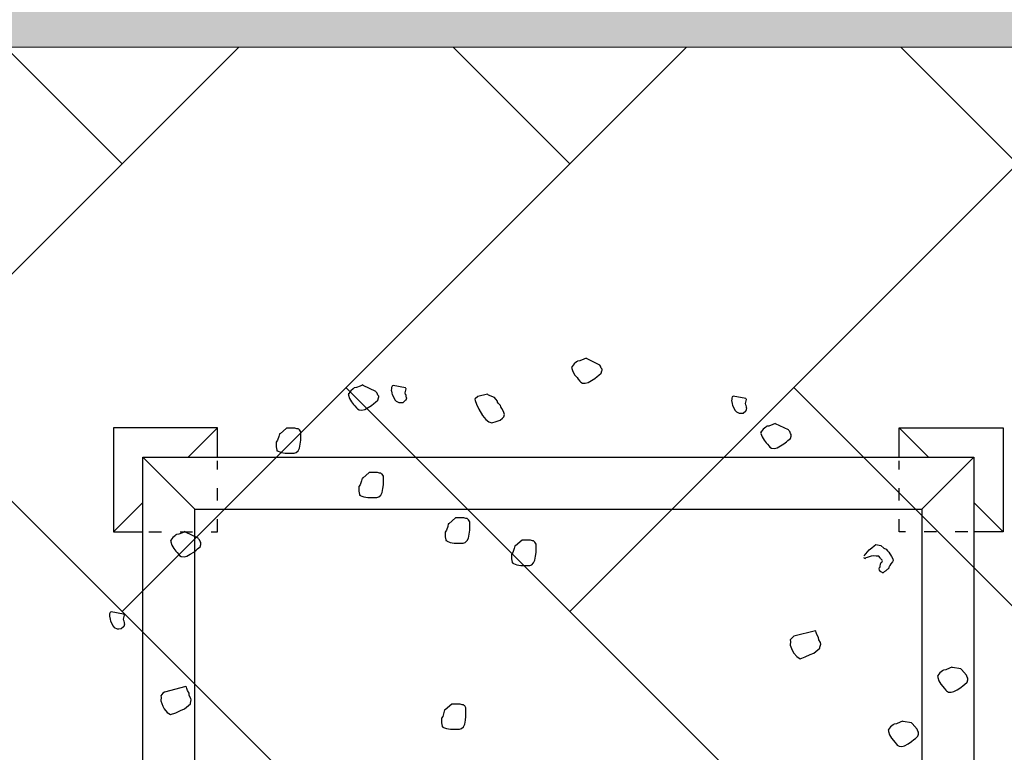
# Model space of a CAD drawing. Header units: millimetres. Extents: x 53645 to 137188, y 78097 to 135542.
# Tile 138 of 256: x 87737 to 88685, y 94674 to 95379. Entities that reach past the tile are written whole.
import ezdxf

# ---------------------------------------------------------------- set-up
doc = ezdxf.new("R2010")
doc.units = ezdxf.units.MM
doc.linetypes.add('ACAD_ISO03W100', pattern=[30, 12, -18])
for name, color, linetype, lineweight in [('GP-graas', 94, 'Continuous', 9), ('GP-POKRITIE1', 7, 'Continuous', 9), ('stair1', 7, 'Continuous', 15)]:
    doc.layers.add(name, color=color, linetype=linetype, lineweight=lineweight)
doc.layers.add('line 1 GP', color=90, linetype='Continuous', lineweight=0, plot=False)
doc.layers.add('tree', color=67, linetype='Continuous')

# ---------------------------------------------------------------- blocks, each defined once
blk = doc.blocks.new('arv1')
at = {"color": 0, "linetype": 'Continuous'}
for p, q in [((0.6527, 1.1128), (0.6514, 1.1118)), ((0.6574, 1.1125), (0.6527, 1.1128)), ((0.6597, 1.1123), (0.6574, 1.1125)), ((0.6631, 1.1107), (0.6597, 1.1123)), ((0.6215, 1.0932), (0.6211, 1.0885)), ((0.6211, 1.0885), (0.6217, 1.0826)), ((0.6244, 1.1001), (0.6215, 1.0932)), ((0.6282, 1.1032), (0.6244, 1.1001)), ((0.6357, 1.1073), (0.6282, 1.1032)), ((0.6418, 1.1103), (0.6357, 1.1073)), ((0.6454, 1.1112), (0.6418, 1.1103)), ((0.6514, 1.1118), (0.6454, 1.1112)), ((0.6589, 1.0762), (0.6652, 1.1083)), ((0.6642, 1.1095), (0.6631, 1.1107)), ((0.6652, 1.1083), (0.6642, 1.1095)), ((0.6217, 1.0826), (0.6271, 1.0762)), ((0.6271, 1.0762), (0.6281, 1.0749)), ((0.6281, 1.0749), (0.6339, 1.0732)), ((0.6339, 1.0732), (0.6351, 1.0744)), ((0.6351, 1.0744), (0.6375, 1.0741)), ((0.6375, 1.0741), (0.6411, 1.0749)), ((0.6411, 1.0749), (0.6424, 1.076)), ((0.6424, 1.076), (0.646, 1.0769)), ((0.646, 1.0769), (0.6564, 1.0741)), ((0.6564, 1.0741), (0.6576, 1.0752)), ((0.6576, 1.0752), (0.6589, 1.0762)), ((0.4065, 0.9644), (0.401, 0.9555)), ((0.4154, 0.9719), (0.4065, 0.9644)), ((0.4228, 0.976), (0.4154, 0.9719)), ((0.4362, 0.9808), (0.4228, 0.976)), ((0.4456, 0.9799), (0.4362, 0.9808)), ((0.4492, 0.9808), (0.4456, 0.9799)), ((0.4558, 0.9755), (0.4492, 0.9808)), ((0.459, 0.9717), (0.4558, 0.9755)), ((0.473, 0.9162), (0.459, 0.9717)), ((0.401, 0.9555), (0.4057, 0.9421)), ((0.4057, 0.9421), (0.4117, 0.9298)), ((0.8173, 0.939), (0.8121, 0.9346)), ((0.821, 0.9421), (0.8173, 0.939)), ((0.8274, 0.9474), (0.821, 0.9421)), ((0.8361, 0.9526), (0.8274, 0.9474)), ((0.8446, 0.9554), (0.8361, 0.9526)), ((0.847, 0.9552), (0.8446, 0.9554)), ((0.8482, 0.9563), (0.847, 0.9552)), ((0.8493, 0.955), (0.8482, 0.9563)), ((0.8559, 0.9496), (0.8493, 0.955)), ((0.8613, 0.9433), (0.8559, 0.9496)), ((0.8623, 0.9421), (0.8613, 0.9433)), ((0.8634, 0.9407), (0.8623, 0.9421)), ((0.8641, 0.9348), (0.8634, 0.9407)), ((0.4117, 0.9298), (0.4155, 0.9201)), ((0.4155, 0.9201), (0.4284, 0.9047)), ((0.4558, 0.9083), (0.4632, 0.9123)), ((0.4632, 0.9123), (0.4681, 0.9143)), ((0.4681, 0.9143), (0.4717, 0.9152)), ((0.4717, 0.9152), (0.473, 0.9162)), ((0.8069, 0.9281), (0.8062, 0.9211)), ((0.8062, 0.9211), (0.808, 0.9138)), ((0.8096, 0.9325), (0.8069, 0.9281)), ((0.808, 0.9138), (0.8131, 0.905)), ((0.8121, 0.9346), (0.8096, 0.9325)), ((0.8538, 0.885), (0.8697, 0.9178)), ((0.8679, 0.9251), (0.8641, 0.9348)), ((0.8709, 0.9189), (0.8679, 0.9251)), ((0.8697, 0.9178), (0.8709, 0.9189)), ((0.4284, 0.9047), (0.4307, 0.9046)), ((0.4307, 0.9046), (0.4388, 0.9027)), ((0.4388, 0.9027), (0.4424, 0.9035)), ((0.4424, 0.9035), (0.4499, 0.9076)), ((0.4499, 0.9076), (0.4558, 0.9083)), ((0.8131, 0.905), (0.8183, 0.8964)), ((0.8183, 0.8964), (0.8236, 0.89)), ((0.8236, 0.89), (0.8268, 0.8862)), ((0.8268, 0.8862), (0.8321, 0.8798)), ((0.8525, 0.8839), (0.8538, 0.885)), ((0.8321, 0.8798), (0.8379, 0.8781)), ((0.8379, 0.8781), (0.8402, 0.8779)), ((0.8402, 0.8779), (0.8426, 0.8778)), ((0.8426, 0.8778), (0.8451, 0.8799)), ((0.8451, 0.8799), (0.85, 0.8818)), ((0.85, 0.8818), (0.8525, 0.8839)), ((1.0804, 0.6829), (1.0787, 0.6829)), ((1.0787, 0.6829), (1.0787, 0.6812)), ((1.0887, 0.6845), (1.0804, 0.6829)), ((1.097, 0.6845), (1.0887, 0.6845)), ((1.0987, 0.6845), (1.097, 0.6845)), ((1.1003, 0.6845), (1.0987, 0.6845)), ((1.1053, 0.6812), (1.1003, 0.6845)), ((1.0738, 0.6712), (1.0721, 0.6613)), ((1.0721, 0.6613), (1.0721, 0.6529)), ((1.0771, 0.6795), (1.0738, 0.6712)), ((1.0787, 0.6812), (1.0771, 0.6795)), ((1.1153, 0.6779), (1.1053, 0.6812)), ((1.1219, 0.6762), (1.1153, 0.6779)), ((1.1219, 0.6745), (1.1219, 0.6762)), ((1.1369, 0.6579), (1.1219, 0.6745)), ((1.1369, 0.6563), (1.1369, 0.6579)), ((1.0721, 0.6529), (1.0721, 0.6479)), ((1.0721, 0.6479), (1.0721, 0.6413)), ((1.0721, 0.6413), (1.0721, 0.638)), ((1.0721, 0.638), (1.0738, 0.633)), ((1.0738, 0.633), (1.0787, 0.628)), ((1.1352, 0.6314), (1.1369, 0.6364)), ((1.1369, 0.6364), (1.1369, 0.6563)), ((1.0787, 0.628), (1.0854, 0.6247)), ((1.0854, 0.6247), (1.0953, 0.623)), ((1.0953, 0.623), (1.1053, 0.6213)), ((1.1053, 0.6213), (1.1136, 0.6213)), ((1.1136, 0.6213), (1.1186, 0.6213)), ((1.1186, 0.6213), (1.1269, 0.6213)), ((1.1269, 0.6213), (1.1319, 0.6247)), ((1.1319, 0.6247), (1.1336, 0.6264)), ((1.1336, 0.6264), (1.1352, 0.628)), ((1.1352, 0.628), (1.1352, 0.6314)), ((1.1937, 0.4825), (1.1886, 0.4783)), ((1.1975, 0.4857), (1.1937, 0.4825)), ((1.2039, 0.4911), (1.1975, 0.4857)), ((1.2126, 0.4962), (1.2039, 0.4911)), ((1.2211, 0.499), (1.2126, 0.4962)), ((1.2234, 0.4987), (1.2211, 0.499)), ((1.2247, 0.4999), (1.2234, 0.4987)), ((1.2258, 0.4985), (1.2247, 0.4999)), ((1.2324, 0.4933), (1.2258, 0.4985)), ((1.2377, 0.487), (1.2324, 0.4933)), ((1.2388, 0.4856), (1.2377, 0.487)), ((1.2399, 0.4844), (1.2388, 0.4856)), ((1.2406, 0.4784), (1.2399, 0.4844)), ((0.9598, 0.4593), (0.9582, 0.4492)), ((0.9631, 0.4675), (0.9598, 0.4593)), ((0.9648, 0.4692), (0.9631, 0.4675)), ((0.9665, 0.4708), (0.9648, 0.4708)), ((0.9648, 0.4708), (0.9648, 0.4692)), ((0.9748, 0.4725), (0.9665, 0.4708)), ((0.9831, 0.4725), (0.9748, 0.4725)), ((0.9848, 0.4725), (0.9831, 0.4725)), ((0.9864, 0.4725), (0.9848, 0.4725)), ((0.9914, 0.4692), (0.9864, 0.4725)), ((1.0014, 0.4658), (0.9914, 0.4692)), ((1.008, 0.4642), (1.0014, 0.4658)), ((1.008, 0.4625), (1.008, 0.4642)), ((1.023, 0.4459), (1.008, 0.4625)), ((1.1833, 0.4716), (1.1827, 0.4646)), ((1.1827, 0.4646), (1.1844, 0.4574)), ((1.1861, 0.4761), (1.1833, 0.4716)), ((1.1844, 0.4574), (1.1896, 0.4487)), ((1.1886, 0.4783), (1.1861, 0.4761)), ((1.2303, 0.4285), (1.2461, 0.4614)), ((1.2444, 0.4686), (1.2406, 0.4784)), ((1.2474, 0.4625), (1.2444, 0.4686)), ((1.2461, 0.4614), (1.2474, 0.4625)), ((0.9582, 0.4492), (0.9582, 0.4409)), ((0.9582, 0.4409), (0.9582, 0.4359)), ((0.9582, 0.4359), (0.9582, 0.4293)), ((1.023, 0.4442), (1.023, 0.4459)), ((1.023, 0.4243), (1.023, 0.4442)), ((1.1896, 0.4487), (1.1947, 0.44)), ((1.1947, 0.44), (1.2001, 0.4336)), ((1.2001, 0.4336), (1.2032, 0.4298)), ((1.2032, 0.4298), (1.2086, 0.4234)), ((0.9582, 0.4293), (0.9582, 0.426)), ((0.9582, 0.426), (0.9598, 0.421)), ((0.9598, 0.421), (0.9648, 0.416)), ((0.9648, 0.416), (0.9715, 0.4126)), ((0.9715, 0.4126), (0.9814, 0.411)), ((0.9814, 0.411), (0.9914, 0.4093)), ((0.9914, 0.4093), (0.9997, 0.4093)), ((0.9997, 0.4093), (1.0047, 0.4093)), ((1.0047, 0.4093), (1.013, 0.4093)), ((1.013, 0.4093), (1.018, 0.4126)), ((1.018, 0.4126), (1.0196, 0.4143)), ((1.0196, 0.4143), (1.0213, 0.416)), ((1.0213, 0.4193), (1.023, 0.4243)), ((1.0213, 0.416), (1.0213, 0.4193)), ((1.2086, 0.4234), (1.2144, 0.4218)), ((1.2144, 0.4218), (1.2167, 0.4215)), ((1.2167, 0.4215), (1.219, 0.4213)), ((1.219, 0.4213), (1.2216, 0.4234)), ((1.2216, 0.4234), (1.2264, 0.4253)), ((1.2264, 0.4253), (1.229, 0.4275)), ((1.229, 0.4275), (1.2303, 0.4285)), ((1.2092, 0.3796), (1.2054, 0.3764)), ((1.2166, 0.3837), (1.2092, 0.3796)), ((1.2228, 0.3867), (1.2166, 0.3837)), ((1.2264, 0.3875), (1.2228, 0.3867)), ((1.2323, 0.3882), (1.2264, 0.3875)), ((1.2336, 0.3893), (1.2323, 0.3882)), ((1.2383, 0.3888), (1.2336, 0.3893)), ((1.2406, 0.3886), (1.2383, 0.3888)), ((1.2399, 0.3527), (1.2462, 0.3846)), ((1.244, 0.3872), (1.2406, 0.3886)), ((1.2451, 0.3859), (1.244, 0.3872)), ((1.2462, 0.3846), (1.2451, 0.3859)), ((1.2024, 0.3696), (1.202, 0.3649)), ((1.202, 0.3649), (1.2026, 0.3589)), ((1.2054, 0.3764), (1.2024, 0.3696)), ((1.2026, 0.3589), (1.208, 0.3526)), ((1.208, 0.3526), (1.2091, 0.3513)), ((1.2091, 0.3513), (1.2148, 0.3496)), ((1.2148, 0.3496), (1.2161, 0.3507)), ((1.2161, 0.3507), (1.2184, 0.3505)), ((1.2184, 0.3505), (1.222, 0.3513)), ((1.222, 0.3513), (1.2233, 0.3525)), ((1.2233, 0.3525), (1.2269, 0.3532)), ((1.2269, 0.3532), (1.2373, 0.3506)), ((1.2373, 0.3506), (1.2386, 0.3516)), ((1.2386, 0.3516), (1.2399, 0.3527)), ((0.3682, 0.2554), (0.3649, 0.2472)), ((0.3699, 0.2571), (0.3682, 0.2554)), ((0.3715, 0.2588), (0.3699, 0.2588)), ((0.3699, 0.2588), (0.3699, 0.2571)), ((0.3798, 0.2605), (0.3715, 0.2588)), ((0.3882, 0.2605), (0.3798, 0.2605)), ((0.3898, 0.2605), (0.3882, 0.2605)), ((0.3915, 0.2605), (0.3898, 0.2605)), ((0.3965, 0.2571), (0.3915, 0.2605)), ((0.4064, 0.2538), (0.3965, 0.2571)), ((0.4131, 0.2522), (0.4064, 0.2538)), ((0.3649, 0.2472), (0.3633, 0.2372)), ((0.3633, 0.2372), (0.3633, 0.2289)), ((0.3633, 0.2289), (0.3633, 0.224)), ((0.4131, 0.2505), (0.4131, 0.2522)), ((0.4281, 0.2339), (0.4131, 0.2505)), ((0.4281, 0.2322), (0.4281, 0.2339)), ((0.4281, 0.2123), (0.4281, 0.2322)), ((0.8427, 0.2376), (0.8411, 0.2277)), ((0.8411, 0.2277), (0.8411, 0.2194)), ((0.8461, 0.246), (0.8427, 0.2376)), ((0.8477, 0.2477), (0.8461, 0.246)), ((0.8494, 0.2493), (0.8477, 0.2493)), ((0.8477, 0.2493), (0.8477, 0.2477)), ((0.8577, 0.251), (0.8494, 0.2493)), ((0.866, 0.251), (0.8577, 0.251)), ((0.8677, 0.251), (0.866, 0.251)), ((0.8693, 0.251), (0.8677, 0.251)), ((0.8743, 0.2477), (0.8693, 0.251)), ((0.8843, 0.2443), (0.8743, 0.2477)), ((0.8909, 0.2427), (0.8843, 0.2443)), ((0.8909, 0.241), (0.8909, 0.2427)), ((0.9059, 0.2244), (0.8909, 0.241)), ((0.3633, 0.224), (0.3633, 0.2173)), ((0.3633, 0.2173), (0.3633, 0.2139)), ((0.3633, 0.2139), (0.3649, 0.2089)), ((0.3649, 0.2089), (0.3699, 0.2039)), ((0.3699, 0.2039), (0.3765, 0.2006)), ((0.4231, 0.2006), (0.4247, 0.2023)), ((0.4247, 0.2023), (0.4264, 0.2039)), ((0.4264, 0.2073), (0.4281, 0.2123)), ((0.4264, 0.2039), (0.4264, 0.2073)), ((0.8411, 0.2194), (0.8411, 0.2144)), ((0.8411, 0.2144), (0.8411, 0.2077)), ((0.8411, 0.2077), (0.8411, 0.2045)), ((0.8411, 0.2045), (0.8427, 0.1995)), ((0.9042, 0.1978), (0.9059, 0.2028)), ((0.9059, 0.2227), (0.9059, 0.2244)), ((0.9059, 0.2028), (0.9059, 0.2227)), ((0.3765, 0.2006), (0.3865, 0.1989)), ((0.3865, 0.1989), (0.3965, 0.1974)), ((0.3965, 0.1974), (0.4048, 0.1974)), ((0.4048, 0.1974), (0.4098, 0.1974)), ((0.4098, 0.1974), (0.4181, 0.1974)), ((0.4181, 0.1974), (0.4231, 0.2006)), ((0.8427, 0.1995), (0.8477, 0.1945)), ((0.8477, 0.1945), (0.8544, 0.1911)), ((0.8544, 0.1911), (0.8643, 0.1895)), ((0.8643, 0.1895), (0.8743, 0.1878)), ((0.8743, 0.1878), (0.8826, 0.1878)), ((0.8826, 0.1878), (0.8876, 0.1878)), ((0.8876, 0.1878), (0.8959, 0.1878)), ((0.8959, 0.1878), (0.9009, 0.1911)), ((0.9009, 0.1911), (0.9025, 0.1928)), ((0.9025, 0.1928), (0.9042, 0.1945)), ((0.9042, 0.1945), (0.9042, 0.1978)), ((1.1693, 0.155), (1.1591, 0.1464)), ((1.1854, 0.1641), (1.1693, 0.155)), ((1.1977, 0.1701), (1.1854, 0.1641)), ((1.2075, 0.174), (1.1977, 0.1701)), ((1.2111, 0.1749), (1.2075, 0.174)), ((1.2121, 0.1736), (1.2111, 0.1749)), ((1.2175, 0.1672), (1.2121, 0.1736)), ((1.2236, 0.142), (1.2175, 0.1672)), ((1.1525, 0.1387), (1.1506, 0.1306)), ((1.1506, 0.1306), (1.1532, 0.1198)), ((1.1591, 0.1464), (1.1525, 0.1387)), ((1.2149, 0.1238), (1.221, 0.1399)), ((1.221, 0.1399), (1.2236, 0.142)), ((1.1532, 0.1198), (1.1571, 0.11)), ((1.1571, 0.11), (1.1624, 0.1037)), ((1.1624, 0.1037), (1.1656, 0.0998)), ((1.1763, 0.1), (1.1811, 0.102)), ((1.1811, 0.102), (1.1873, 0.105)), ((1.1873, 0.105), (1.1911, 0.1083)), ((1.1911, 0.1083), (1.1947, 0.109)), ((1.1947, 0.109), (1.1985, 0.1123)), ((1.1985, 0.1123), (1.2011, 0.1144)), ((1.2011, 0.1144), (1.2036, 0.1166)), ((1.2036, 0.1166), (1.206, 0.1164)), ((1.206, 0.1164), (1.2111, 0.1206)), ((1.2111, 0.1206), (1.2149, 0.1238)), ((0.7907, 0.0768), (0.7891, 0.0751)), ((0.7924, 0.0784), (0.7907, 0.0784)), ((0.7907, 0.0784), (0.7907, 0.0768)), ((0.8007, 0.0801), (0.7924, 0.0784)), ((0.809, 0.0801), (0.8007, 0.0801)), ((0.8107, 0.0801), (0.809, 0.0801)), ((0.8124, 0.0801), (0.8107, 0.0801)), ((0.8174, 0.0768), (0.8124, 0.0801)), ((0.8273, 0.0734), (0.8174, 0.0768)), ((1.1656, 0.0998), (1.1714, 0.0981)), ((1.1714, 0.0981), (1.1763, 0.1)), ((0.7858, 0.0668), (0.7841, 0.0569)), ((0.7841, 0.0569), (0.7841, 0.0485)), ((0.7891, 0.0751), (0.7858, 0.0668)), ((0.834, 0.0718), (0.8273, 0.0734)), ((0.834, 0.0701), (0.834, 0.0718)), ((0.8489, 0.0535), (0.834, 0.0701)), ((0.8489, 0.0519), (0.8489, 0.0535)), ((0.8489, 0.0319), (0.8489, 0.0519)), ((0.7841, 0.0485), (0.7841, 0.0435)), ((0.7841, 0.0435), (0.7841, 0.0368)), ((0.7841, 0.0368), (0.7841, 0.0336)), ((0.7841, 0.0336), (0.7858, 0.0286)), ((0.7858, 0.0286), (0.7907, 0.0236)), ((0.8472, 0.0269), (0.8489, 0.0319)), ((0.8472, 0.0236), (0.8472, 0.0269)), ((0.7907, 0.0236), (0.7974, 0.0203)), ((0.7974, 0.0203), (0.8074, 0.0186)), ((0.8074, 0.0186), (0.8174, 0.0169)), ((0.8174, 0.0169), (0.8257, 0.0169)), ((0.8257, 0.0169), (0.8306, 0.0169)), ((0.8306, 0.0169), (0.839, 0.0169)), ((0.839, 0.0169), (0.844, 0.0203)), ((0.844, 0.0203), (0.8456, 0.0219)), ((0.8456, 0.0219), (0.8472, 0.0236)), ((1.2901, -0.0744), (1.2816, -0.0772)), ((1.2924, -0.0746), (1.2901, -0.0744)), ((1.2937, -0.0736), (1.2924, -0.0746)), ((1.2947, -0.0749), (1.2937, -0.0736)), ((1.3014, -0.0802), (1.2947, -0.0749)), ((1.255, -0.0973), (1.2523, -0.1018)), ((1.2576, -0.0952), (1.255, -0.0973)), ((1.2627, -0.0909), (1.2576, -0.0952)), ((1.2665, -0.0878), (1.2627, -0.0909)), ((1.2729, -0.0824), (1.2665, -0.0878)), ((1.2816, -0.0772), (1.2729, -0.0824)), ((1.3067, -0.0865), (1.3014, -0.0802)), ((1.3078, -0.0878), (1.3067, -0.0865)), ((1.3089, -0.0891), (1.3078, -0.0878)), ((1.3095, -0.095), (1.3089, -0.0891)), ((1.3134, -0.1048), (1.3095, -0.095)), ((1.2523, -0.1018), (1.2517, -0.1088)), ((1.2517, -0.1088), (1.2534, -0.116)), ((1.2534, -0.116), (1.2585, -0.1248)), ((1.2585, -0.1248), (1.2637, -0.1335)), ((1.2993, -0.1448), (1.3151, -0.112)), ((1.3164, -0.1109), (1.3134, -0.1048)), ((1.3151, -0.112), (1.3164, -0.1109)), ((1.2637, -0.1335), (1.2691, -0.1398)), ((1.2691, -0.1398), (1.2722, -0.1436)), ((1.2722, -0.1436), (1.2776, -0.1501)), ((1.2776, -0.1501), (1.2834, -0.1517)), ((1.288, -0.1521), (1.2906, -0.15)), ((1.2906, -0.15), (1.2954, -0.1481)), ((1.2954, -0.1481), (1.298, -0.1459)), ((1.298, -0.1459), (1.2993, -0.1448)), ((1.2834, -0.1517), (1.2857, -0.152)), ((1.2857, -0.152), (1.288, -0.1521)), ((1.1752, -0.5039), (1.1748, -0.5086)), ((1.1781, -0.4972), (1.1752, -0.5039)), ((1.1819, -0.4939), (1.1781, -0.4972)), ((1.1894, -0.4898), (1.1819, -0.4939)), ((1.1955, -0.4868), (1.1894, -0.4898)), ((1.1991, -0.486), (1.1955, -0.4868)), ((1.2051, -0.4854), (1.1991, -0.486)), ((1.2064, -0.4843), (1.2051, -0.4854)), ((1.2111, -0.4847), (1.2064, -0.4843)), ((1.2134, -0.4849), (1.2111, -0.4847)), ((1.2126, -0.5209), (1.2189, -0.4889)), ((1.2168, -0.4864), (1.2134, -0.4849)), ((1.2179, -0.4876), (1.2168, -0.4864)), ((1.2189, -0.4889), (1.2179, -0.4876)), ((1.1748, -0.5086), (1.1754, -0.5146)), ((1.1754, -0.5146), (1.1808, -0.521)), ((1.1808, -0.521), (1.1818, -0.5222)), ((1.1818, -0.5222), (1.1876, -0.5239)), ((1.1876, -0.5239), (1.1888, -0.5229)), ((1.1888, -0.5229), (1.1912, -0.5231)), ((1.1912, -0.5231), (1.1948, -0.5222)), ((1.1948, -0.5222), (1.1961, -0.5211)), ((1.1961, -0.5211), (1.1997, -0.5203)), ((1.1997, -0.5203), (1.2101, -0.523)), ((1.2101, -0.523), (1.2113, -0.522)), ((1.2113, -0.522), (1.2126, -0.5209)), ((1.0901, -0.5807), (1.0875, -0.5828)), ((1.0952, -0.5764), (1.0901, -0.5807)), ((1.099, -0.5733), (1.0952, -0.5764)), ((1.1054, -0.5679), (1.099, -0.5733)), ((1.1141, -0.5627), (1.1054, -0.5679)), ((1.1226, -0.5599), (1.1141, -0.5627)), ((1.1249, -0.5601), (1.1226, -0.5599)), ((1.1262, -0.5591), (1.1249, -0.5601)), ((1.1273, -0.5604), (1.1262, -0.5591)), ((1.1339, -0.5657), (1.1273, -0.5604)), ((1.1392, -0.572), (1.1339, -0.5657)), ((1.1403, -0.5733), (1.1392, -0.572)), ((1.1413, -0.5746), (1.1403, -0.5733)), ((1.142, -0.5805), (1.1413, -0.5746)), ((1.1458, -0.5903), (1.142, -0.5805)), ((1.0848, -0.5873), (1.0842, -0.5943)), ((1.0842, -0.5943), (1.0859, -0.6015)), ((1.0875, -0.5828), (1.0848, -0.5873)), ((1.0859, -0.6015), (1.0911, -0.6103)), ((1.1318, -0.6303), (1.1476, -0.5975)), ((1.1488, -0.5965), (1.1458, -0.5903)), ((1.1476, -0.5975), (1.1488, -0.5965)), ((1.0911, -0.6103), (1.0962, -0.619)), ((1.0962, -0.619), (1.1015, -0.6253)), ((1.1015, -0.6253), (1.1047, -0.6292)), ((1.1047, -0.6292), (1.1101, -0.6356)), ((1.1279, -0.6336), (1.1305, -0.6314)), ((1.1305, -0.6314), (1.1318, -0.6303)), ((0.5499, -0.6516), (0.5444, -0.6605)), ((0.5588, -0.644), (0.5499, -0.6516)), ((0.5662, -0.64), (0.5588, -0.644)), ((0.5796, -0.6352), (0.5662, -0.64)), ((0.589, -0.6361), (0.5796, -0.6352)), ((0.5926, -0.6352), (0.589, -0.6361)), ((0.5992, -0.6406), (0.5926, -0.6352)), ((0.6024, -0.6443), (0.5992, -0.6406)), ((0.6165, -0.6999), (0.6024, -0.6443)), ((1.1101, -0.6356), (1.1158, -0.6372)), ((1.1158, -0.6372), (1.1181, -0.6374)), ((1.1181, -0.6374), (1.1205, -0.6377)), ((1.1205, -0.6377), (1.123, -0.6354)), ((1.123, -0.6354), (1.1279, -0.6336)), ((0.5444, -0.6605), (0.5492, -0.6738)), ((0.5492, -0.6738), (0.5551, -0.6862)), ((0.5551, -0.6862), (0.559, -0.696)), ((0.559, -0.696), (0.5718, -0.7112)), ((0.5993, -0.7078), (0.6067, -0.7036)), ((0.6067, -0.7036), (0.6116, -0.7017)), ((0.6116, -0.7017), (0.6152, -0.7009)), ((0.6152, -0.7009), (0.6165, -0.6999)), ((0.5718, -0.7112), (0.5741, -0.7114)), ((0.5741, -0.7114), (0.5822, -0.7133)), ((0.5822, -0.7133), (0.5859, -0.7124)), ((0.5859, -0.7124), (0.5933, -0.7084)), ((0.5933, -0.7084), (0.5993, -0.7078)), ((0.8011, -0.8263), (0.8024, -0.8253)), ((0.8021, -0.8277), (0.8011, -0.8263)), ((0.8032, -0.8289), (0.8021, -0.8277)), ((0.8024, -0.8253), (0.8036, -0.8242)), ((0.8041, -0.8326), (0.8032, -0.8289)), ((0.806, -0.8375), (0.8041, -0.8326)), ((0.8083, -0.8247), (0.8237, -0.8378)), ((0.8079, -0.8424), (0.806, -0.8375)), ((0.8074, -0.8623), (0.808, -0.8553)), ((0.8086, -0.8483), (0.8079, -0.8424)), ((0.808, -0.8553), (0.8086, -0.8483)), ((0.8237, -0.8378), (0.829, -0.8441)), ((0.829, -0.8441), (0.8343, -0.8505)), ((0.8343, -0.8505), (0.8376, -0.8544)), ((0.8371, -0.8591), (0.8352, -0.8672)), ((0.8376, -0.8544), (0.8371, -0.8591)), ((0.765, -0.874), (0.7653, -0.8716)), ((0.7672, -0.8765), (0.765, -0.874)), ((0.7653, -0.8716), (0.7665, -0.8705)), ((0.7665, -0.8705), (0.768, -0.8672)), ((0.7683, -0.8777), (0.7672, -0.8765)), ((0.768, -0.8672), (0.7693, -0.8661)), ((0.7693, -0.8791), (0.7683, -0.8777)), ((0.7693, -0.8661), (0.7718, -0.864)), ((0.7704, -0.8803), (0.7693, -0.8791)), ((0.7725, -0.8829), (0.7704, -0.8803)), ((0.7718, -0.864), (0.7754, -0.8631)), ((0.7736, -0.8841), (0.7725, -0.8829)), ((0.7747, -0.8854), (0.7736, -0.8841)), ((0.7754, -0.8631), (0.7788, -0.8645)), ((0.7788, -0.8645), (0.7799, -0.8658)), ((0.7799, -0.8658), (0.7823, -0.8661)), ((0.7823, -0.8661), (0.787, -0.8664)), ((0.787, -0.8664), (0.7903, -0.868)), ((0.7903, -0.868), (0.7925, -0.8704)), ((0.7925, -0.8704), (0.7959, -0.872)), ((0.7959, -0.872), (0.7972, -0.8708)), ((0.7972, -0.8708), (0.7985, -0.8698)), ((0.7985, -0.8698), (0.801, -0.8676)), ((0.801, -0.8676), (0.8022, -0.8666)), ((0.8022, -0.8666), (0.8035, -0.8655)), ((0.8035, -0.8655), (0.8074, -0.8623)), ((0.8257, -0.8816), (0.8219, -0.8849)), ((0.8287, -0.8749), (0.8257, -0.8816)), ((0.8352, -0.8672), (0.8287, -0.8749)), ((0.3228, -0.9099), (0.3201, -0.9143)), ((0.3254, -0.9078), (0.3228, -0.9099)), ((0.3305, -0.9036), (0.3254, -0.9078)), ((0.3343, -0.9003), (0.3305, -0.9036)), ((0.3407, -0.895), (0.3343, -0.9003)), ((0.3494, -0.8899), (0.3407, -0.895)), ((0.3579, -0.887), (0.3494, -0.8899)), ((0.3602, -0.8872), (0.3579, -0.887)), ((0.3615, -0.8862), (0.3602, -0.8872)), ((0.3625, -0.8874), (0.3615, -0.8862)), ((0.3692, -0.8928), (0.3625, -0.8874)), ((0.3745, -0.8991), (0.3692, -0.8928)), ((0.3756, -0.9003), (0.3745, -0.8991)), ((0.3767, -0.9017), (0.3756, -0.9003)), ((0.3773, -0.9076), (0.3767, -0.9017)), ((0.3812, -0.9174), (0.3773, -0.9076)), ((0.7757, -0.8866), (0.7747, -0.8854)), ((0.7768, -0.888), (0.7757, -0.8866)), ((0.7792, -0.8882), (0.7768, -0.888)), ((0.7802, -0.8894), (0.7792, -0.8882)), ((0.7836, -0.8909), (0.7802, -0.8894)), ((0.7881, -0.8937), (0.7836, -0.8909)), ((0.7936, -0.8977), (0.7881, -0.8937)), ((0.7971, -0.8992), (0.7936, -0.8977)), ((0.8007, -0.8983), (0.7971, -0.8992)), ((0.8068, -0.8953), (0.8007, -0.8983)), ((0.8181, -0.888), (0.8068, -0.8953)), ((0.8219, -0.8849), (0.8181, -0.888)), ((0.3201, -0.9143), (0.3195, -0.9215)), ((0.3195, -0.9215), (0.3212, -0.9287)), ((0.3212, -0.9287), (0.3263, -0.9374)), ((0.3798, -0.9467), (0.3829, -0.9246)), ((0.3842, -0.9236), (0.3812, -0.9174)), ((0.3829, -0.9246), (0.3842, -0.9236)), ((0.3263, -0.9374), (0.3315, -0.9461)), ((0.3315, -0.9461), (0.3368, -0.9524)), ((0.3368, -0.9524), (0.34, -0.9563)), ((0.34, -0.9563), (0.3453, -0.9626)), ((0.3633, -0.9606), (0.3785, -0.9478)), ((0.3785, -0.9478), (0.3798, -0.9467)), ((0.3453, -0.9626), (0.3511, -0.9643)), ((0.3511, -0.9643), (0.3535, -0.9645)), ((0.3535, -0.9645), (0.3558, -0.9647)), ((0.3558, -0.9647), (0.3584, -0.9625)), ((0.3584, -0.9625), (0.3633, -0.9606)), ((0.4641, -1.0344), (0.4616, -1.0365)), ((0.4692, -1.03), (0.4641, -1.0344)), ((0.4731, -1.0268), (0.4692, -1.03)), ((0.4794, -1.0215), (0.4731, -1.0268)), ((0.4881, -1.0164), (0.4794, -1.0215)), ((0.4966, -1.0136), (0.4881, -1.0164)), ((0.4989, -1.0138), (0.4966, -1.0136)), ((0.5002, -1.0127), (0.4989, -1.0138)), ((0.5013, -1.014), (0.5002, -1.0127)), ((0.5079, -1.0193), (0.5013, -1.014)), ((0.5132, -1.0257), (0.5079, -1.0193)), ((0.5143, -1.0269), (0.5132, -1.0257)), ((0.5154, -1.0283), (0.5143, -1.0269)), ((0.5161, -1.0342), (0.5154, -1.0283)), ((0.5199, -1.044), (0.5161, -1.0342)), ((0.4588, -1.041), (0.4582, -1.048)), ((0.4582, -1.048), (0.4599, -1.0552)), ((0.4616, -1.0365), (0.4588, -1.041)), ((0.4599, -1.0552), (0.465, -1.0639)), ((0.5185, -1.0733), (0.5216, -1.0512)), ((0.5229, -1.0501), (0.5199, -1.044)), ((0.5216, -1.0512), (0.5229, -1.0501)), ((0.465, -1.0639), (0.4702, -1.0727)), ((0.4702, -1.0727), (0.4756, -1.079)), ((0.4756, -1.079), (0.4787, -1.0828)), ((0.4787, -1.0828), (0.4841, -1.0891)), ((0.502, -1.0872), (0.5172, -1.0744)), ((0.5172, -1.0744), (0.5185, -1.0733)), ((0.4841, -1.0891), (0.4899, -1.0909)), ((0.4899, -1.0909), (0.4922, -1.091)), ((0.4922, -1.091), (0.4945, -1.0912)), ((0.4945, -1.0912), (0.4971, -1.0891)), ((0.4971, -1.0891), (0.502, -1.0872))]:
    blk.add_line(p, q, dxfattribs=at)
blk = doc.blocks.new('tree 1')
at = {"color": 0, "ltscale": 100}
for points in [[(71.76, 800), (71.76, 828.24), (-28.24, 828.24), (-28.24, 728.24), (0, 728.24)], [(71.76, 828.24), (43.52, 800)], [(728.24, 800), (728.24, 828.24), (828.24, 828.24), (828.24, 728.24), (800, 728.24)], [(728.24, 828.24), (756.48, 800)], [(0, 800), (50, 750)], [(0, 800), (50, 750)], [(800, 800), (750, 750)], [(0, 756.48), (-28.24, 728.24)], [(800, 756.48), (828.24, 728.24)]]:
    blk.add_lwpolyline(points, dxfattribs=at)
for points in [[(0, 800), (800, 800), (800, 0), (0, 0)], [(50, 750), (750, 750), (750, 50), (50, 50)]]:
    blk.add_lwpolyline(points, close=True, dxfattribs=at)
at = {"color": 0, "linetype": 'ACAD_ISO03W100'}
for points in [[(5.83, 728.24), (71.76, 728.24), (71.76, 796.6)], [(794.17, 728.24), (728.24, 728.24), (728.24, 796.6)]]:
    blk.add_lwpolyline(points, dxfattribs=at)
at = {"color": 0, "xscale": 375, "yscale": 375, "zscale": 375, "rotation": 90}
blk.add_blockref('arv1', (385.1, 401.82), dxfattribs=at)

msp = doc.modelspace()

# ---------------------------------------------------------------- hatches: boundary and pattern name
at = {"layer": 'GP-graas', "ltscale": 100}
h = msp.add_hatch(dxfattribs=at)
h.set_pattern_fill('GRASS', color=256, scale=15)
h.set_pattern_definition([(90, (91714.96, -74594.3), (-269.4077, 269.4077), [71.4375, -467.3779]), (45, (91714.96, -74594.3), (-269.4077, 269.4077), [71.4375, -309.5625]), (135, (91714.96, -74594.3), (-269.4077, -269.4077), [71.4375, -309.5625])])
h.paths.add_polyline_path([(73025.99, 96352.83), (77925.99, 96352.83), (77925.99, 95352.83), (89486.23, 95352.83), (91055.29, 97732.82), (59227.86, 97196.44), (55227.86, 78896.39), (81450.46, 78459.39), (81139.42, 81744.21), (83067.33, 84852.82), (80101.03, 84852.84), (80100.65, 83702.83), (59350.8, 83702.83), (59350.78, 84702.83), (59350.79, 85002.83), (59350.79, 85302.83), (59350.79, 85602.83), (59350.79, 89827.7), (59350.79, 94352.83), (61350.79, 94352.83), (61350.77, 95352.83), (73025.99, 95352.83)])
at = {"layer": 'GP-POKRITIE1', "ltscale": 100}
h = msp.add_hatch(dxfattribs=at)
h.set_pattern_fill('AR-HBONE', color=252, scale=3, angle=90)
h.set_pattern_definition([(135, (91714.96, -74594.3), (-431.0523, 7e-14), [914.4, -304.8]), (225, (91499.43, -74378.8), (-431.0523, 7e-14), [914.4, -304.8])])
h.paths.add_polyline_path([(61350.77, 95352.74), (73025.99, 95352.92), (73025.99, 96202.83), (77925.99, 96202.83), (77925.99, 95352.83), (89579.26, 95352.83), (83067.33, 84852.82), (80101.03, 84852.84), (80101.03, 83702.83), (59350.8, 83702.5), (59350.78, 84702.83), (76101.34, 84702.83), (76200.82, 84702.83), (79101.57, 84702.83), (79101.57, 87352.82), (83151.25, 87352.81), (83151.27, 88102.8), (83001.52, 88102.8), (83001.52, 93602.83), (83151.49, 93602.83), (83151.52, 94352.83), (76926.79, 94352.84), (76926.66, 95202.83), (73926.3, 95202.78), (73926.3, 94352.88), (61350.79, 94352.73)])

# ---------------------------------------------------------------- linework, layer by layer
at = {"layer": 'line 1 GP', "ltscale": 100}
msp.add_lwpolyline([(73025.99, 96202.83), (77925.99, 96202.83), (77925.99, 95352.83), (89486.23, 95352.83), (91055.29, 97732.82), (59227.86, 97196.44), (55227.86, 78896.39), (81450.46, 78459.39), (81139.42, 81744.21), (83067.33, 84852.82), (80101.03, 84852.84), (80100.65, 83702.83), (59350.8, 83702.83), (59350.78, 84702.83), (59350.79, 85002.83), (59350.79, 85302.83), (59350.79, 85602.83), (59350.79, 89827.7), (59350.79, 94352.83), (61350.79, 94352.83), (61350.77, 95352.83), (73025.99, 95352.83)], close=True, dxfattribs=at)
at = {"layer": 'stair1', "ltscale": 75}
msp.add_lwpolyline([(59350.78, 84702.83), (59350.8, 83702.83), (80100.65, 83702.83), (80101.03, 84852.84), (83067.33, 84852.82), (89579.26, 95352.83), (77925.99, 95352.83), (77925.99, 96202.83), (73025.99, 96202.83), (73025.99, 95352.83), (61350.77, 95352.83), (61350.79, 94352.83)], dxfattribs=at)

# ---------------------------------------------------------------- block references
at = {"layer": 'tree', "color": 134}
msp.add_blockref('tree 1', (87855.77, 94157.94), dxfattribs=at)

doc.saveas('drawing.dxf')
